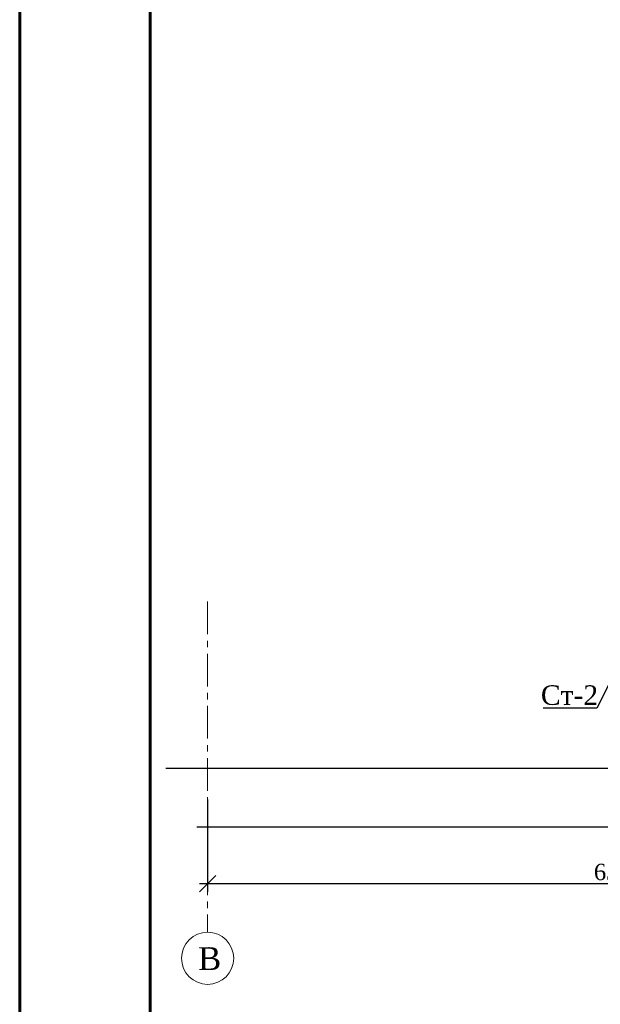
# Model space of a CAD drawing. Header units: millimetres. Extents: x 2063114 to 14983986, y -126020516 to 213791.
# Tile 140 of 256: x 2320392 to 2329294, y -1522663 to -1507565. Entities that reach past the tile are written whole.
import ezdxf

# ---------------------------------------------------------------- set-up
doc = ezdxf.new("R2010")
doc.units = ezdxf.units.MM
doc.linetypes.add('ACAD_ISO04W100', pattern=[30, 24, -3, 0, -3])
doc.linetypes.add('CENTERX2', pattern=[4, 2.5, -0.5, 0.5, -0.5])
doc.layers.get('Defpoints').update_dxf_attribs({"color": 6, "lineweight": 35})
doc.layers.add('_print', color=6, linetype='Continuous', lineweight=60, plot=False)
doc.layers.add('osi', color=7, linetype='ACAD_ISO04W100', lineweight=13, true_color=0x575757)
doc.layers.add('АСО-оси', color=24, linetype='CENTERX2', lineweight=20)
doc.layers.add('АСО-Размеры-цепочки', color=7, linetype='Continuous', lineweight=13)
doc.styles.add('GENERATED_STYLE_5', font='times.ttf')
doc.styles.add('seviyorum', font='times.ttf')
doc.styles.add('TIMES', font='times.ttf')
doc.dimstyles.new('50', dxfattribs={"dimtxt": 250, "dimasz": 250, "dimexe": 125, "dimexo": 125, "dimgap": 50, "dimtad": 1, "dimdec": 0, "dimlfac": 0.5, "dimtxsty": 'GENERATED_STYLE_5', "dimblk": 'OBLIQUE', "dimcen": 250, "dimdle": 125, "dimadec": 0, "dimazin": 0, "dimtfac": 1, "dimtdec": 0, "dimtmove": 0, "dimatfit": 3, "dimldrblk": 'OPEN90', "dimfxl": 1, "dimarcsym": 0})

# ---------------------------------------------------------------- blocks, each defined once
blk = doc.blocks.new('_Oblique')
at = {"color": 0, "linetype": 'ByBlock', "lineweight": -2}
blk.add_line((-0.5, -0.5), (0.5, 0.5), dxfattribs=at)
blk = doc.blocks.new('*D879')
at = {"layer": 'Defpoints', "color": 0, "lineweight": 30, "transparency": 16777216}
for p in [(2323273, -1519396), (2323273, -1520813), (2335873, -1520813)]:
    blk.add_point(p, dxfattribs=at)
at = {"layer": 'АСО-Размеры-цепочки', "color": 0, "lineweight": -2, "transparency": 16777216}
for p, q in [((2323273, -1519521), (2323273, -1520938)), ((2335998, -1520813), (2323148, -1520813))]:
    blk.add_line(p, q, dxfattribs=at)
at = {"layer": 'АСО-Размеры-цепочки', "color": 0, "lineweight": -2, "transparency": 16777216, "xscale": 250, "yscale": 250, "zscale": 250, "rotation": 180}
blk.add_blockref('_Oblique', (2323273, -1520813), dxfattribs=at)
at = {"layer": 'АСО-Размеры-цепочки', "color": 0, "lineweight": -2, "transparency": 16777216, "xscale": 250, "yscale": 250, "zscale": 250}
blk.add_blockref('_Oblique', (2335873, -1520813), dxfattribs=at)
at = {"layer": 'АСО-Размеры-цепочки', "color": 0, "transparency": 16777216, "insert": (2329573, -1520635), "char_height": 250, "attachment_point": 5, "style": 'GENERATED_STYLE_5'}
blk.add_mtext('6300', dxfattribs=at)
blk = doc.blocks.new('_Open90')
at = {"color": 0, "linetype": 'ByBlock', "lineweight": -2}
for p, q in [((0, 0), (-1, 0)), ((-0.5, 0.5), (0, 0)), ((0, 0), (-0.5, -0.5))]:
    blk.add_line(p, q, dxfattribs=at)
blk = doc.blocks.new('*U1590')
at = {"color": 0, "ltscale": 25}
blk.add_lwpolyline([(-59400, 42000), (0, 42000), (0, 0), (-59400, 0)], close=True, dxfattribs=at)
at = {"color": 0, "lineweight": 60, "ltscale": 25}
blk.add_lwpolyline([(-57400, 41500), (-500, 41500), (-500, 500), (-57400, 500)], close=True, dxfattribs=at)

msp = doc.modelspace()

# ---------------------------------------------------------------- linework, layer by layer
at = {"color": 0, "lineweight": 25}
msp.add_line((2322633.00913, -1519043.52815), (2330376.75838, -1519043.52815), dxfattribs=at)
msp.add_lwpolyline([(2329655.93446, -1517298.81872), (2329243.11015, -1518123.42861), (2328417.96844, -1518123.42861)])
at = {"lineweight": 15}
msp.add_lwpolyline([(2323107.29671, -1519043.52815), (2350283.03063, -1519043.52815)], dxfattribs=at)
at = {"lineweight": 30}
msp.add_lwpolyline([(2323107.29671, -1519943.52815), (2350283.03063, -1519943.52815)], dxfattribs=at)
at = {"layer": '_print', "ltscale": 100}
msp.add_lwpolyline([(2379792.08613, -1537001.43901), (2320392.08613, -1537001.43901), (2320392.08613, -1495001.43901), (2379792.08613, -1495001.43901)], close=True, dxfattribs=at)
at = {"layer": 'osi', "color": 0, "linetype": 'ByBlock', "ltscale": 5}
msp.add_circle((2323273.00913, -1521956.76109), 400, dxfattribs=at)
at = {"layer": 'АСО-оси', "color": 1, "lineweight": 15, "ltscale": 200}
msp.add_line((2323273.00913, -1516487.09703), (2323273.00913, -1521556.76109), dxfattribs=at)

# ---------------------------------------------------------------- block references
msp.add_blockref('*U1590', (2379792.08613, -1537001.43901))

# ---------------------------------------------------------------- texts
at = {"color": 0, "lineweight": 25, "insert": (2328821.60927, -1517923.44714), "char_height": 300, "attachment_point": 5, "style": 'TIMES'}
msp.add_mtext('Ст-2', dxfattribs=at)
at = {"layer": 'osi', "color": 0, "linetype": 'ByBlock', "ltscale": 5, "style": 'seviyorum'}
msp.add_text('В', height=350, rotation=0.38648597, dxfattribs=at).set_placement((2323129.96891, -1522137.45539))

# ---------------------------------------------------------------- dimensions: what is measured, and where the dimension line sits
at = {"layer": 'АСО-Размеры-цепочки'}
dim = msp.add_linear_dim(base=(2323273.00913, -1520812.53859), p1=(2335873.00913, -1520812.53859), p2=(2323273.00913, -1519396.31951), angle=180, dimstyle='50', dxfattribs=at)
dim.commit()
dim.dimension.update_dxf_attribs({"geometry": '*D879', "text_midpoint": (2329573.00913, -1520635.37565)})

doc.saveas('drawing.dxf')
